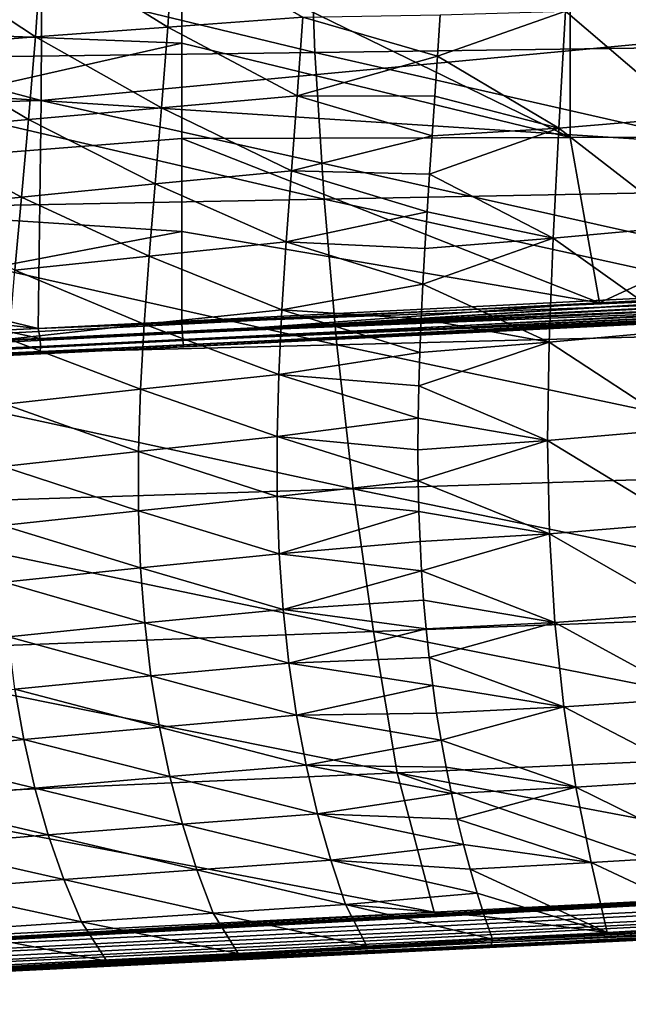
# Model space of a CAD drawing. Header units: metres. Extents: x -28 to 111, y -27 to 27.
# Tile 41 of 55: x 51 to 61, y -20 to -4. Entities that reach past the tile are written whole.
import ezdxf

# ---------------------------------------------------------------- set-up
doc = ezdxf.new("R2010")
doc.units = ezdxf.units.M
doc.layers.add('solid_13061041_XXX', color=7, linetype='CONTINUOUS')

msp = doc.modelspace()

# ---------------------------------------------------------------- linework, layer by layer
at = {"layer": 'solid_13061041_XXX'}
for points in [[(51.789097, -1.823261, 28.498888), (51.776875, -5.458402, 28.782181), (38.578701, -1.96086, 27.930159)], [(51.789097, -1.823261, 28.498888), (64.992241, -4.213687, 29.21768), (51.776875, -5.458402, 28.782181)], [(51.789097, -1.823261, 28.498888), (64.998062, -2.106638, 29.084337), (64.992241, -4.213687, 29.21768)], [(51.776875, -5.458402, 28.782181), (38.570244, -4.567241, 28.123943), (38.578701, -1.96086, 27.930159)], [(56.018246, -2.356715, -18.26124), (65.418633, -4.572322, -18.427134), (65.358643, -2.292565, -18.256851)], [(46.677937, -2.420594, -18.26564), (56.105103, -4.696669, -18.444794), (56.018246, -2.356715, -18.26124)], [(46.677937, -2.420594, -18.26564), (46.791901, -4.820452, -18.4625), (56.105103, -4.696669, -18.444794)], [(56.018246, -2.356715, -18.26124), (56.105103, -4.696669, -18.444794), (65.418633, -4.572322, -18.427134)], [(53.862202, -2.942551, -53.213348), (53.777359, -4.29541, -53.012756), (51.781033, -3.057479, -54.219608)], [(55.914722, -4.138958, -52.126019), (53.777359, -4.29541, -53.012756), (53.862202, -2.942551, -53.213348)], [(54, -4.548379, 35.164509), (54, -3.047287, 35.349861), (43.770451, -4.143633, 35.202488)], [(51.781033, -3.057479, -54.219608), (51.686935, -4.451148, -54.003479), (49.751869, -3.171201, -55.329311)], [(53.777359, -4.29541, -53.012756), (51.686935, -4.451148, -54.003479), (51.781033, -3.057479, -54.219608)], [(60.142868, -3.038558, 35.3605), (54, -3.047287, 35.349861), (60.14304, -6.044974, 34.942677)], [(60.14304, -6.044974, 34.942677), (54, -3.047287, 35.349861), (54, -4.548379, 35.164509)], [(60.142868, -3.038558, 35.3605), (66.286018, -6.028461, 34.997375), (66.285736, -3.028483, 35.374535)], [(60.142868, -3.038558, 35.3605), (60.14304, -6.044974, 34.942677), (66.286018, -6.028461, 34.997375)], [(51.686935, -4.451148, -54.003479), (49.647228, -4.605594, -55.096451), (49.751869, -3.171201, -55.329311)], [(58.044678, -4.753761, -51.203934), (60.067883, -4.044598, -50.683723), (59.966492, -5.895212, -50.283779)], [(58.044678, -4.753761, -51.203934), (58.085781, -4.102972, -51.325432), (60.067883, -4.044598, -50.683723)], [(59.966492, -5.895212, -50.283779), (60.067883, -4.044598, -50.683723), (62.031956, -5.719629, -49.71233)], [(60.067883, -4.044598, -50.683723), (62.10107, -3.903029, -50.097813), (62.031956, -5.719629, -49.71233)], [(54, -4.548379, 35.164509), (43.770451, -4.143633, 35.202488), (43.770172, -6.863994, 34.677872)], [(55.914722, -4.138958, -52.126019), (55.826294, -5.384945, -51.874153), (53.777359, -4.29541, -53.012756)], [(55.914722, -4.138958, -52.126019), (58.044678, -4.753761, -51.203934), (55.826294, -5.384945, -51.874153)], [(55.914722, -4.138958, -52.126019), (58.085781, -4.102972, -51.325432), (58.044678, -4.753761, -51.203934)], [(53.777359, -4.29541, -53.012756), (53.678207, -5.571999, -52.743374), (51.686935, -4.451148, -54.003479)], [(51.776875, -5.458402, 28.782181), (64.992241, -4.213687, 29.21768), (64.982559, -6.311224, 29.439514)], [(55.826294, -5.384945, -51.874153), (53.678207, -5.571999, -52.743374), (53.777359, -4.29541, -53.012756)], [(51.686935, -4.451148, -54.003479), (51.576355, -5.758669, -53.71452), (49.647228, -4.605594, -55.096451)], [(53.678207, -5.571999, -52.743374), (51.576355, -5.758669, -53.71452), (51.686935, -4.451148, -54.003479)], [(51.776875, -5.458402, 28.782181), (38.563473, -5.866997, 28.27902), (38.570244, -4.567241, 28.123943)], [(54, -6.059087, 34.902092), (54, -4.548379, 35.164509), (43.770172, -6.863994, 34.677872)], [(51.576355, -5.758669, -53.71452), (49.523933, -5.944287, -54.786091), (49.647228, -4.605594, -55.096451)], [(60.14304, -6.044974, 34.942677), (54, -4.548379, 35.164509), (54, -6.059087, 34.902092)], [(56.105103, -4.696669, -18.444794), (65.518608, -6.837033, -18.710434), (65.418633, -4.572322, -18.427134)], [(46.791901, -4.820452, -18.4625), (56.249851, -7.018437, -18.750408), (56.105103, -4.696669, -18.444794)], [(46.791901, -4.820452, -18.4625), (46.981838, -7.198974, -18.790497), (56.249851, -7.018437, -18.750408)], [(55.826294, -5.384945, -51.874153), (58.044678, -4.753761, -51.203934), (58.002235, -5.390574, -51.064983)], [(56.105103, -4.696669, -18.444794), (56.249851, -7.018437, -18.750408), (65.518608, -6.837033, -18.710434)], [(58.002235, -5.390574, -51.064983), (58.044678, -4.753761, -51.203934), (59.966492, -5.895212, -50.283779)], [(55.826294, -5.384945, -51.874153), (55.736015, -6.568655, -51.560482), (53.678207, -5.571999, -52.743374)], [(55.826294, -5.384945, -51.874153), (57.959702, -6.014338, -50.908768), (55.736015, -6.568655, -51.560482)], [(55.826294, -5.384945, -51.874153), (58.002235, -5.390574, -51.064983), (57.959702, -6.014338, -50.908768)], [(57.959702, -6.014338, -50.908768), (58.002235, -5.390574, -51.064983), (59.966492, -5.895212, -50.283779)], [(51.776875, -5.458402, 28.782181), (51.726654, -9.062567, 29.345724), (38.563473, -5.866997, 28.27902)], [(53.678207, -5.571999, -52.743374), (53.576561, -6.777452, -52.409153), (51.576355, -5.758669, -53.71452)], [(51.776875, -5.458402, 28.782181), (64.969025, -8.397394, 29.749512), (51.726654, -9.062567, 29.345724)], [(51.776875, -5.458402, 28.782181), (64.982559, -6.311224, 29.439514), (64.969025, -8.397394, 29.749512)], [(55.736015, -6.568655, -51.560482), (53.576561, -6.777452, -52.409153), (53.678207, -5.571999, -52.743374)], [(51.576355, -5.758669, -53.71452), (51.462593, -6.986474, -53.357018), (49.523933, -5.944287, -54.786091)], [(53.576561, -6.777452, -52.409153), (51.462593, -6.986474, -53.357018), (51.576355, -5.758669, -53.71452)], [(59.966492, -5.895212, -50.283779), (62.031956, -5.719629, -49.71233), (61.966572, -7.446449, -49.190674)], [(51.726654, -9.062567, 29.345724), (38.551823, -7.592695, 28.545912), (38.563473, -5.866997, 28.27902)], [(57.91848, -6.623637, -50.736095), (59.966492, -5.895212, -50.283779), (59.873543, -7.636971, -49.743927)], [(57.91848, -6.623637, -50.736095), (57.959702, -6.014338, -50.908768), (59.966492, -5.895212, -50.283779)], [(59.873543, -7.636971, -49.743927), (59.966492, -5.895212, -50.283779), (61.966572, -7.446449, -49.190674)], [(54, -7.531503, 34.57119), (54, -6.059087, 34.902092), (43.770172, -6.863994, 34.677872)], [(51.462593, -6.986474, -53.357018), (49.396706, -7.194984, -54.402786), (49.523933, -5.944287, -54.786091)], [(60.605694, -8.657633, 34.351688), (60.14304, -6.044974, 34.942677), (54, -6.059087, 34.902092)], [(60.605694, -8.657633, 34.351688), (54, -6.059087, 34.902092), (54, -7.531503, 34.57119)], [(55.736015, -6.568655, -51.560482), (57.959702, -6.014338, -50.908768), (57.91848, -6.623637, -50.736095)], [(60.605694, -8.657633, 34.351688), (66.286018, -6.028461, 34.997375), (60.14304, -6.044974, 34.942677)], [(60.605694, -8.657633, 34.351688), (67.428246, -8.3031, 34.559414), (66.286018, -6.028461, 34.997375)], [(55.736015, -6.568655, -51.560482), (55.653008, -7.69437, -51.188011), (53.576561, -6.777452, -52.409153)], [(55.736015, -6.568655, -51.560482), (57.879669, -7.217114, -50.547878), (55.653008, -7.69437, -51.188011)], [(55.736015, -6.568655, -51.560482), (57.91848, -6.623637, -50.736095), (57.879669, -7.217114, -50.547878)], [(57.879669, -7.217114, -50.547878), (57.91848, -6.623637, -50.736095), (59.873543, -7.636971, -49.743927)], [(53.576561, -6.777452, -52.409153), (53.48283, -7.917354, -52.013363), (51.462593, -6.986474, -53.357018)], [(55.653008, -7.69437, -51.188011), (53.48283, -7.917354, -52.013363), (53.576561, -6.777452, -52.409153)], [(56.249851, -7.018437, -18.750408), (65.658569, -9.084463, -19.106346), (65.518608, -6.837033, -18.710434)], [(54, -7.531503, 34.57119), (43.770172, -6.863994, 34.677872), (43.498962, -9.534225, 33.891392)], [(51.462593, -6.986474, -53.357018), (51.357262, -8.141432, -52.934467), (49.396706, -7.194984, -54.402786)], [(53.48283, -7.917354, -52.013363), (51.357262, -8.141432, -52.934467), (51.462593, -6.986474, -53.357018)], [(46.981838, -7.198974, -18.790497), (56.452492, -9.320593, -19.177835), (56.249851, -7.018437, -18.750408)], [(56.249851, -7.018437, -18.750408), (56.452492, -9.320593, -19.177835), (65.658569, -9.084463, -19.106346)], [(46.981838, -7.198974, -18.790497), (47.247742, -9.555562, -19.249546), (56.452492, -9.320593, -19.177835)], [(55.653008, -7.69437, -51.188011), (57.879669, -7.217114, -50.547878), (57.844021, -7.79617, -50.344238)], [(57.844021, -7.79617, -50.344238), (57.879669, -7.217114, -50.547878), (59.873543, -7.636971, -49.743927)], [(59.873543, -7.636971, -49.743927), (61.966572, -7.446449, -49.190674), (61.920563, -9.088495, -48.538727)], [(51.726654, -9.062567, 29.345724), (51.152966, -9.091315, 29.327974), (38.551823, -7.592695, 28.545912)], [(54, -7.531503, 34.57119), (43.498962, -9.534225, 33.891392), (54, -8.997873, 34.165436)], [(60.605694, -8.657633, 34.351688), (54, -7.531503, 34.57119), (54, -8.997873, 34.165436)], [(55.653008, -7.69437, -51.188011), (55.583809, -8.767294, -50.758453), (53.48283, -7.917354, -52.013363)], [(55.653008, -7.69437, -51.188011), (57.812393, -8.360234, -50.12598), (55.583809, -8.767294, -50.758453)], [(55.653008, -7.69437, -51.188011), (57.844021, -7.79617, -50.344238), (57.812393, -8.360234, -50.12598)], [(57.812393, -8.360234, -50.12598), (59.873543, -7.636971, -49.743927), (59.808907, -9.279852, -49.07066)], [(57.812393, -8.360234, -50.12598), (57.844021, -7.79617, -50.344238), (59.873543, -7.636971, -49.743927)], [(59.808907, -9.279852, -49.07066), (59.873543, -7.636971, -49.743927), (61.920563, -9.088495, -48.538727)], [(53.48283, -7.917354, -52.013363), (53.404316, -8.998184, -51.557789), (51.357262, -8.141432, -52.934467)], [(55.583809, -8.767294, -50.758453), (53.404316, -8.998184, -51.557789), (53.48283, -7.917354, -52.013363)], [(53.404316, -8.998184, -51.557789), (51.268333, -9.231231, -52.448681), (51.357262, -8.141432, -52.934467)], [(64.972534, -8.481848, 29.771797), (51.726654, -9.062567, 29.345724), (64.969025, -8.397394, 29.749512)], [(54.008846, -9.140538, 34.095848), (68.321625, -8.256446, 34.587383), (67.428246, -8.3031, 34.559414)], [(68.340805, -8.38243, 34.540703), (68.321625, -8.256446, 34.587383), (54.008846, -9.140538, 34.095848)], [(54.008846, -9.140538, 34.095848), (67.428246, -8.3031, 34.559414), (60.605694, -8.657633, 34.351688)], [(68.348625, -8.491738, 34.461403), (68.340805, -8.38243, 34.540703), (54.008846, -9.140538, 34.095848)], [(55.583809, -8.767294, -50.758453), (57.812393, -8.360234, -50.12598), (57.785568, -8.909564, -49.893719)], [(57.785568, -8.909564, -49.893719), (57.812393, -8.360234, -50.12598), (59.808907, -9.279852, -49.07066)], [(64.97538, -8.561152, 29.808456), (51.726654, -9.062567, 29.345724), (64.972534, -8.481848, 29.771797)], [(51.759014, -9.2207, 29.40798), (51.726654, -9.062567, 29.345724), (64.97538, -8.561152, 29.808456)], [(51.759014, -9.2207, 29.40798), (64.97538, -8.561152, 29.808456), (64.977463, -8.632885, 29.85837)], [(68.348625, -8.491738, 34.461403), (54.008846, -9.140538, 34.095848), (54.017342, -9.254109, 33.984928)], [(68.356018, -8.575762, 34.355652), (68.348625, -8.491738, 34.461403), (54.017342, -9.254109, 33.984928)], [(51.759014, -9.2207, 29.40798), (64.977463, -8.632885, 29.85837), (64.978729, -8.694853, 29.920012)], [(51.761917, -9.350222, 29.519594), (51.759014, -9.2207, 29.40798), (64.978729, -8.694853, 29.920012)], [(51.761917, -9.350222, 29.519594), (64.978729, -8.694853, 29.920012), (64.979134, -8.745163, 29.991495)], [(54.008846, -9.140538, 34.095848), (60.605694, -8.657633, 34.351688), (54, -8.997873, 34.165436)], [(68.356018, -8.575762, 34.355652), (54.017342, -9.254109, 33.984928), (54.02462, -9.327106, 33.843891)], [(68.362427, -8.628351, 34.23119), (68.356018, -8.575762, 34.355652), (54.02462, -9.327106, 33.843891)], [(68.362427, -8.628351, 34.23119), (54.02462, -9.327106, 33.843891), (54.029953, -9.352147, 33.686989)], [(68.362427, -8.628351, 34.23119), (54.029953, -9.352147, 33.686989), (68.171867, -8.655299, 34.093655)], [(68.171867, -8.655299, 34.093655), (54.029953, -9.352147, 33.686989), (64.975197, -8.812817, 30.242064)], [(54.029953, -9.352147, 33.686989), (51.729294, -9.465513, 29.836016), (64.975197, -8.812817, 30.242064)], [(51.761444, -9.434651, 29.668299), (64.975197, -8.812817, 30.242064), (51.729294, -9.465513, 29.836016)], [(51.761444, -9.434651, 29.668299), (64.978668, -8.782277, 30.070639), (64.977341, -8.80506, 30.155022)], [(51.761444, -9.434651, 29.668299), (51.761917, -9.350222, 29.519594), (64.978668, -8.782277, 30.070639)], [(51.761444, -9.434651, 29.668299), (64.977341, -8.80506, 30.155022), (64.975197, -8.812817, 30.242064)], [(51.761917, -9.350222, 29.519594), (64.979134, -8.745163, 29.991495), (64.978668, -8.782277, 30.070639)], [(55.583809, -8.767294, -50.758453), (55.53437, -9.792701, -50.273155), (53.404316, -8.998184, -51.557789)], [(55.583809, -8.767294, -50.758453), (57.764122, -9.445555, -49.64748), (55.53437, -9.792701, -50.273155)], [(55.583809, -8.767294, -50.758453), (57.785568, -8.909564, -49.893719), (57.764122, -9.445555, -49.64748)], [(54.008846, -9.140538, 34.095848), (54, -8.997873, 34.165436), (43.498962, -9.534225, 33.891392)], [(53.404316, -8.998184, -51.557789), (53.347626, -10.026442, -51.04377), (51.268333, -9.231231, -52.448681)], [(55.53437, -9.792701, -50.273155), (53.347626, -10.026442, -51.04377), (53.404316, -8.998184, -51.557789)], [(57.764122, -9.445555, -49.64748), (57.785568, -8.909564, -49.893719), (59.808907, -9.279852, -49.07066)], [(51.759014, -9.2207, 29.40798), (38.533134, -9.72651, 28.97397), (51.152966, -9.091315, 29.327974)], [(43.498962, -9.534225, 33.891392), (40.09494, -9.707344, 33.804119), (54.008846, -9.140538, 34.095848)], [(54.008846, -9.140538, 34.095848), (40.09494, -9.707344, 33.804119), (40.35593, -9.827921, 33.73822)], [(54.017342, -9.254109, 33.984928), (54.008846, -9.140538, 34.095848), (40.35593, -9.827921, 33.73822)], [(51.759014, -9.2207, 29.40798), (51.152966, -9.091315, 29.327974), (51.726654, -9.062567, 29.345724)], [(56.452492, -9.320593, -19.177835), (65.838501, -11.312374, -19.614458), (65.658569, -9.084463, -19.106346)], [(59.808907, -9.279852, -49.07066), (61.920563, -9.088495, -48.538727), (61.905445, -10.651592, -47.759247)], [(38.539246, -9.881166, 29.038048), (38.533134, -9.72651, 28.97397), (51.759014, -9.2207, 29.40798)], [(38.539246, -9.881166, 29.038048), (51.759014, -9.2207, 29.40798), (51.761917, -9.350222, 29.519594)], [(54.02462, -9.327106, 33.843891), (40.345425, -10.026458, 33.339821), (54.029953, -9.352147, 33.686989)], [(54.02462, -9.327106, 33.843891), (40.370693, -10.001769, 33.491192), (40.345425, -10.026458, 33.339821)], [(54.017342, -9.254109, 33.984928), (40.35593, -9.827921, 33.73822), (40.363914, -9.933969, 33.628201)], [(54.02462, -9.327106, 33.843891), (54.017342, -9.254109, 33.984928), (40.363914, -9.933969, 33.628201)], [(54.02462, -9.327106, 33.843891), (40.363914, -9.933969, 33.628201), (40.370693, -10.001769, 33.491192)], [(47.247742, -9.555562, -19.249546), (56.71302, -11.601711, -19.726824), (56.452492, -9.320593, -19.177835)], [(53.347626, -10.026442, -51.04377), (51.20298, -10.26353, -51.900986), (51.268333, -9.231231, -52.448681)], [(56.452492, -9.320593, -19.177835), (56.71302, -11.601711, -19.726824), (65.838501, -11.312374, -19.614458)], [(57.748432, -9.969227, -49.387142), (59.808907, -9.279852, -49.07066), (59.786991, -10.834436, -48.26635)], [(57.748432, -9.969227, -49.387142), (57.764122, -9.445555, -49.64748), (59.808907, -9.279852, -49.07066)], [(59.786991, -10.834436, -48.26635), (59.808907, -9.279852, -49.07066), (61.905445, -10.651592, -47.759247)], [(38.54277, -10.00616, 29.149767), (38.539246, -9.881166, 29.038048), (51.761917, -9.350222, 29.519594)], [(38.54277, -10.00616, 29.149767), (51.761917, -9.350222, 29.519594), (51.761444, -9.434651, 29.668299)], [(38.543308, -10.087273, 29.296524), (38.54277, -10.00616, 29.149767), (51.761444, -9.434651, 29.668299)], [(38.543308, -10.087273, 29.296524), (51.761444, -9.434651, 29.668299), (51.729294, -9.465513, 29.836016)], [(38.543308, -10.087273, 29.296524), (51.729294, -9.465513, 29.836016), (51.137878, -9.494656, 29.817423)], [(54.029953, -9.352147, 33.686989), (40.345425, -10.026458, 33.339821), (51.729294, -9.465513, 29.836016)], [(40.345425, -10.026458, 33.339821), (51.137878, -9.494656, 29.817423), (51.729294, -9.465513, 29.836016)], [(55.53437, -9.792701, -50.273155), (57.764122, -9.445555, -49.64748), (57.748432, -9.969227, -49.387142)], [(47.247742, -9.555562, -19.249546), (47.5896, -11.889615, -19.83956), (56.71302, -11.601711, -19.726824)], [(55.53437, -9.792701, -50.273155), (55.508816, -10.775337, -49.731865), (53.347626, -10.026442, -51.04377)], [(55.53437, -9.792701, -50.273155), (57.738869, -10.480953, -49.112862), (55.508816, -10.775337, -49.731865)], [(55.53437, -9.792701, -50.273155), (57.748432, -9.969227, -49.387142), (57.738869, -10.480953, -49.112862)], [(57.738869, -10.480953, -49.112862), (57.748432, -9.969227, -49.387142), (59.786991, -10.834436, -48.26635)], [(53.347626, -10.026442, -51.04377), (53.31728, -11.007855, -50.470871), (51.20298, -10.26353, -51.900986)], [(55.508816, -10.775337, -49.731865), (53.31728, -11.007855, -50.470871), (53.347626, -10.026442, -51.04377)], [(53.31728, -11.007855, -50.470871), (51.166069, -11.244949, -51.290764), (51.20298, -10.26353, -51.900986)], [(55.508816, -10.775337, -49.731865), (57.738869, -10.480953, -49.112862), (57.735775, -10.982417, -48.824032)], [(57.735775, -10.982417, -48.824032), (57.738869, -10.480953, -49.112862), (59.786991, -10.834436, -48.26635)], [(59.786991, -10.834436, -48.26635), (61.905445, -10.651592, -47.759247), (61.928516, -12.141163, -46.851601)], [(55.508816, -10.775337, -49.731865), (55.51038, -11.719687, -49.133568), (53.31728, -11.007855, -50.470871)], [(55.508816, -10.775337, -49.731865), (57.735775, -10.982417, -48.824032), (57.739529, -11.47428, -48.520515)], [(55.508816, -10.775337, -49.731865), (57.739529, -11.47428, -48.520515), (55.51038, -11.719687, -49.133568)], [(57.739529, -11.47428, -48.520515), (57.735775, -10.982417, -48.824032), (59.786991, -10.834436, -48.26635)], [(57.739529, -11.47428, -48.520515), (59.786991, -10.834436, -48.26635), (59.816849, -12.31035, -47.329002)], [(59.816849, -12.31035, -47.329002), (59.786991, -10.834436, -48.26635), (61.928516, -12.141163, -46.851601)], [(53.31728, -11.007855, -50.470871), (53.31683, -11.947783, -49.837814), (51.166069, -11.244949, -51.290764)], [(55.51038, -11.719687, -49.133568), (53.31683, -11.947783, -49.837814), (53.31728, -11.007855, -50.470871)], [(53.31683, -11.947783, -49.837814), (51.161404, -12.181621, -50.616505), (51.166069, -11.244949, -51.290764)], [(56.71302, -11.601711, -19.726824), (66.058411, -13.518529, -20.23436), (65.838501, -11.312374, -19.614458)], [(55.51038, -11.719687, -49.133568), (57.739529, -11.47428, -48.520515), (57.75032, -11.957192, -48.201984)], [(57.75032, -11.957192, -48.201984), (57.739529, -11.47428, -48.520515), (59.816849, -12.31035, -47.329002)], [(47.5896, -11.889615, -19.83956), (57.031425, -13.860365, -20.397123), (56.71302, -11.601711, -19.726824)], [(56.71302, -11.601711, -19.726824), (57.031425, -13.860365, -20.397123), (66.058411, -13.518529, -20.23436)], [(55.51038, -11.719687, -49.133568), (55.541248, -12.629617, -48.476673), (53.31683, -11.947783, -49.837814)], [(55.51038, -11.719687, -49.133568), (57.75032, -11.957192, -48.201984), (55.541248, -12.629617, -48.476673)], [(47.5896, -11.889615, -19.83956), (48.007412, -14.200536, -20.560453), (57.031425, -13.860365, -20.397123)], [(53.31683, -11.947783, -49.837814), (53.348679, -12.850805, -49.142681), (51.161404, -12.181621, -50.616505)], [(55.541248, -12.629617, -48.476673), (53.348679, -12.850805, -49.142681), (53.31683, -11.947783, -49.837814)], [(55.541248, -12.629617, -48.476673), (57.75032, -11.957192, -48.201984), (57.768261, -12.432631, -47.867367)], [(57.768261, -12.432631, -47.867367), (57.75032, -11.957192, -48.201984), (59.816849, -12.31035, -47.329002)], [(59.816849, -12.31035, -47.329002), (61.928516, -12.141163, -46.851601), (61.992279, -13.561137, -45.81319)], [(53.348679, -12.850805, -49.142681), (51.191601, -13.078729, -49.875996), (51.161404, -12.181621, -50.616505)], [(55.541248, -12.629617, -48.476673), (57.768261, -12.432631, -47.867367), (57.793438, -12.900599, -47.516502)], [(57.793438, -12.900599, -47.516502), (57.768261, -12.432631, -47.867367), (59.816849, -12.31035, -47.329002)], [(57.793438, -12.900599, -47.516502), (59.816849, -12.31035, -47.329002), (59.901672, -13.714856, -46.253845)], [(59.901672, -13.714856, -46.253845), (59.816849, -12.31035, -47.329002), (61.992279, -13.561137, -45.81319)], [(55.541248, -12.629617, -48.476673), (55.602135, -13.508137, -47.758808), (53.348679, -12.850805, -49.142681)], [(55.541248, -12.629617, -48.476673), (57.793438, -12.900599, -47.516502), (55.602135, -13.508137, -47.758808)], [(53.348679, -12.850805, -49.142681), (53.413715, -13.720454, -48.382671), (51.191601, -13.078729, -49.875996)], [(55.602135, -13.508137, -47.758808), (53.413715, -13.720454, -48.382671), (53.348679, -12.850805, -49.142681)], [(55.602135, -13.508137, -47.758808), (57.793438, -12.900599, -47.516502), (57.825989, -13.361973, -47.148575)], [(57.825989, -13.361973, -47.148575), (57.793438, -12.900599, -47.516502), (59.901672, -13.714856, -46.253845)], [(53.413715, -13.720454, -48.382671), (51.257732, -13.940228, -49.066101), (51.191601, -13.078729, -49.875996)], [(55.602135, -13.508137, -47.758808), (57.825989, -13.361973, -47.148575), (57.866066, -13.817451, -46.76273)], [(57.866066, -13.817451, -46.76273), (57.825989, -13.361973, -47.148575), (59.901672, -13.714856, -46.253845)], [(55.602135, -13.508137, -47.758808), (55.693501, -14.357832, -46.977318), (53.413715, -13.720454, -48.382671)], [(55.602135, -13.508137, -47.758808), (57.866066, -13.817451, -46.76273), (55.693501, -14.357832, -46.977318)], [(57.031425, -13.860365, -20.397123), (66.318291, -15.700692, -20.965643), (66.058411, -13.518529, -20.23436)], [(59.901672, -13.714856, -46.253845), (61.992279, -13.561137, -45.81319), (62.09679, -14.912722, -44.6394)], [(48.007412, -14.200536, -20.560453), (57.407703, -16.095129, -21.188484), (57.031425, -13.860365, -20.397123)], [(53.413715, -13.720454, -48.382671), (53.51255, -14.559772, -47.554691), (51.257732, -13.940228, -49.066101)], [(55.693501, -14.357832, -46.977318), (53.51255, -14.559772, -47.554691), (53.413715, -13.720454, -48.382671)], [(55.693501, -14.357832, -46.977318), (57.866066, -13.817451, -46.76273), (57.913692, -14.266802, -46.358543)], [(57.031425, -13.860365, -20.397123), (57.407703, -16.095129, -21.188484), (66.318291, -15.700692, -20.965643)], [(57.913692, -14.266802, -46.358543), (57.866066, -13.817451, -46.76273), (59.901672, -13.714856, -46.253845)], [(57.913692, -14.266802, -46.358543), (59.901672, -13.714856, -46.253845), (60.041698, -15.051609, -45.03347)], [(60.041698, -15.051609, -45.03347), (59.901672, -13.714856, -46.253845), (62.09679, -14.912722, -44.6394)], [(53.51255, -14.559772, -47.554691), (51.360588, -14.769523, -48.18335), (51.257732, -13.940228, -49.066101)], [(48.007412, -14.200536, -20.560453), (48.501171, -16.487724, -21.41214), (57.407703, -16.095129, -21.188484)], [(55.693501, -14.357832, -46.977318), (57.913692, -14.266802, -46.358543), (57.968895, -14.710052, -45.935303)], [(57.968895, -14.710052, -45.935303), (57.913692, -14.266802, -46.358543), (60.041698, -15.051609, -45.03347)], [(55.693501, -14.357832, -46.977318), (55.815189, -15.17969, -46.12859), (53.51255, -14.559772, -47.554691)], [(55.693501, -14.357832, -46.977318), (57.968895, -14.710052, -45.935303), (55.815189, -15.17969, -46.12859)], [(53.51255, -14.559772, -47.554691), (53.645107, -15.370045, -46.654613), (51.360588, -14.769523, -48.18335)], [(55.815189, -15.17969, -46.12859), (53.645107, -15.370045, -46.654613), (53.51255, -14.559772, -47.554691)], [(51.360588, -14.769523, -48.18335), (51.500221, -15.568128, -47.223228), (49.236626, -14.9858, -48.862946)], [(53.645107, -15.370045, -46.654613), (51.500221, -15.568128, -47.223228), (51.360588, -14.769523, -48.18335)], [(55.815189, -15.17969, -46.12859), (57.968895, -14.710052, -45.935303), (58.0317, -15.14727, -45.492237)], [(58.0317, -15.14727, -45.492237), (57.968895, -14.710052, -45.935303), (60.041698, -15.051609, -45.03347)], [(60.041698, -15.051609, -45.03347), (62.09679, -14.912722, -44.6394), (62.240582, -16.193369, -43.323719)], [(51.500221, -15.568128, -47.223228), (49.379402, -15.77269, -47.834087), (49.236626, -14.9858, -48.862946)], [(58.102089, -15.578092, -45.028996), (58.0317, -15.14727, -45.492237), (60.041698, -15.051609, -45.03347)], [(58.102089, -15.578092, -45.028996), (60.041698, -15.051609, -45.03347), (60.235241, -16.319517, -43.658123)], [(60.235241, -16.319517, -43.658123), (60.041698, -15.051609, -45.03347), (62.240582, -16.193369, -43.323719)], [(55.815189, -15.17969, -46.12859), (55.966831, -15.974174, -45.208748), (53.645107, -15.370045, -46.654613)], [(55.815189, -15.17969, -46.12859), (58.0317, -15.14727, -45.492237), (58.102089, -15.578092, -45.028996)], [(55.815189, -15.17969, -46.12859), (58.102089, -15.578092, -45.028996), (55.966831, -15.974174, -45.208748)], [(53.645107, -15.370045, -46.654613), (53.811089, -16.151989, -45.678047), (51.500221, -15.568128, -47.223228)], [(55.966831, -15.974174, -45.208748), (53.811089, -16.151989, -45.678047), (53.645107, -15.370045, -46.654613)], [(51.500221, -15.568128, -47.223228), (51.676434, -16.33696, -46.180946), (49.379402, -15.77269, -47.834087)], [(53.811089, -16.151989, -45.678047), (51.676434, -16.33696, -46.180946), (51.500221, -15.568128, -47.223228)], [(55.966831, -15.974174, -45.208748), (58.102089, -15.578092, -45.028996), (58.179951, -16.002146, -44.545143)], [(57.407703, -16.095129, -21.188484), (66.731392, -17.8529, -21.804996), (66.318291, -15.700692, -20.965643)], [(58.179951, -16.002146, -44.545143), (58.102089, -15.578092, -45.028996), (60.235241, -16.319517, -43.658123)], [(51.676434, -16.33696, -46.180946), (49.561695, -16.527925, -46.717068), (49.379402, -15.77269, -47.834087)], [(55.966831, -15.974174, -45.208748), (56.147434, -16.740307, -44.214066), (53.811089, -16.151989, -45.678047)], [(55.966831, -15.974174, -45.208748), (58.179951, -16.002146, -44.545143), (58.265137, -16.419111, -44.040012)], [(55.966831, -15.974174, -45.208748), (58.265137, -16.419111, -44.040012), (56.147434, -16.740307, -44.214066)], [(58.265137, -16.419111, -44.040012), (58.179951, -16.002146, -44.545143), (60.235241, -16.319517, -43.658123)], [(48.501171, -16.487724, -21.41214), (57.994244, -18.299282, -22.096655), (57.407703, -16.095129, -21.188484)], [(53.811089, -16.151989, -45.678047), (54.009491, -16.904661, -44.620739), (51.676434, -16.33696, -46.180946)], [(56.147434, -16.740307, -44.214066), (54.009491, -16.904661, -44.620739), (53.811089, -16.151989, -45.678047)], [(63.0508, -18.041107, -21.927666), (66.731392, -17.8529, -21.804996), (57.407703, -16.095129, -21.188484)], [(57.407703, -16.095129, -21.188484), (57.994244, -18.299282, -22.096655), (63.0508, -18.041107, -21.927666)], [(60.235241, -16.319517, -43.658123), (62.240582, -16.193369, -43.323719), (62.420235, -17.396526, -41.860424)], [(51.676434, -16.33696, -46.180946), (51.888268, -17.075077, -45.051861), (49.561695, -16.527925, -46.717068)], [(54.009491, -16.904661, -44.620739), (51.888268, -17.075077, -45.051861), (51.676434, -16.33696, -46.180946)], [(58.357307, -16.827864, -43.513954), (58.265137, -16.419111, -44.040012), (60.235241, -16.319517, -43.658123)], [(58.357307, -16.827864, -43.513954), (60.235241, -16.319517, -43.658123), (60.478176, -17.512131, -42.118771)], [(60.478176, -17.512131, -42.118771), (60.235241, -16.319517, -43.658123), (62.420235, -17.396526, -41.860424)], [(48.501171, -16.487724, -21.41214), (49.272259, -18.743626, -22.389305), (57.994244, -18.299282, -22.096655)], [(56.147434, -16.740307, -44.214066), (58.265137, -16.419111, -44.040012), (58.357307, -16.827864, -43.513954)], [(51.888268, -17.075077, -45.051861), (49.782642, -17.250544, -45.506954), (49.561695, -16.527925, -46.717068)], [(56.147434, -16.740307, -44.214066), (56.355465, -17.47587, -43.140949), (54.009491, -16.904661, -44.620739)], [(56.147434, -16.740307, -44.214066), (58.357307, -16.827864, -43.513954), (58.45631, -17.228233, -42.966209)], [(56.147434, -16.740307, -44.214066), (58.45631, -17.228233, -42.966209), (56.355465, -17.47587, -43.140949)], [(40.504982, -19.309801, -22.754759), (83.987045, -16.967016, -21.234247), (75.59494, -17.398579, -21.510855)], [(84.001152, -17.182913, -21.345324), (83.987045, -16.967016, -21.234247), (40.504982, -19.309801, -22.754759)], [(54.009491, -16.904661, -44.620739), (54.238724, -17.625763, -43.478554), (51.888268, -17.075077, -45.051861)], [(56.355465, -17.47587, -43.140949), (54.238724, -17.625763, -43.478554), (54.009491, -16.904661, -44.620739)], [(58.45631, -17.228233, -42.966209), (58.357307, -16.827864, -43.513954), (60.478176, -17.512131, -42.118771)], [(51.888268, -17.075077, -45.051861), (52.134163, -17.780106, -43.831413), (49.782642, -17.250544, -45.506954)], [(54.238724, -17.625763, -43.478554), (52.134163, -17.780106, -43.831413), (51.888268, -17.075077, -45.051861)], [(84.001152, -17.182913, -21.345324), (40.504982, -19.309801, -22.754759), (40.513165, -19.419319, -22.840578)], [(84.015205, -17.365709, -21.505491), (84.001152, -17.182913, -21.345324), (40.513165, -19.419319, -22.840578)], [(52.134163, -17.780106, -43.831413), (50.040771, -17.938105, -44.198917), (49.782642, -17.250544, -45.506954)], [(56.355465, -17.47587, -43.140949), (58.45631, -17.228233, -42.966209), (58.561806, -17.619232, -42.397064)], [(58.561806, -17.619232, -42.397064), (58.45631, -17.228233, -42.966209), (60.478176, -17.512131, -42.118771)], [(40.504982, -19.309801, -22.754759), (75.59494, -17.398579, -21.510855), (66.731392, -17.8529, -21.804996)], [(84.015205, -17.365709, -21.505491), (40.513165, -19.419319, -22.840578), (40.521183, -19.515821, -22.940821)], [(84.015205, -17.365709, -21.505491), (40.521183, -19.515821, -22.940821), (40.528885, -19.597439, -23.053537)], [(84.028366, -17.504345, -21.705173), (84.015205, -17.365709, -21.505491), (40.528885, -19.597439, -23.053537)], [(60.478176, -17.512131, -42.118771), (62.420235, -17.396526, -41.860424), (62.610439, -18.512787, -40.245907)], [(84.028366, -17.504345, -21.705173), (40.528885, -19.597439, -23.053537), (40.536121, -19.662582, -23.17654)], [(84.028366, -17.504345, -21.705173), (40.536121, -19.662582, -23.17654), (40.542744, -19.709988, -23.30744)], [(84.039833, -17.590605, -21.932537), (84.028366, -17.504345, -21.705173), (40.542744, -19.709988, -23.30744)], [(84.039833, -17.590605, -21.932537), (40.542744, -19.709988, -23.30744), (40.548634, -19.738735, -23.443691)], [(84.039833, -17.590605, -21.932537), (40.548634, -19.738735, -23.443691), (40.553669, -19.748264, -23.582651)], [(84.039833, -17.590605, -21.932537), (40.553669, -19.748264, -23.582651), (50.759644, -19.248743, -23.247862)], [(84.039833, -17.590605, -21.932537), (50.759644, -19.248743, -23.247862), (61.398354, -18.728033, -22.901306)], [(56.355465, -17.47587, -43.140949), (56.589531, -18.177732, -41.985844), (54.238724, -17.625763, -43.478554)], [(56.355465, -17.47587, -43.140949), (58.561806, -17.619232, -42.397064), (58.673355, -17.99917, -41.807663)], [(56.355465, -17.47587, -43.140949), (58.673355, -17.99917, -41.807663), (56.589531, -18.177732, -41.985844)], [(58.561806, -17.619232, -42.397064), (60.478176, -17.512131, -42.118771), (60.728386, -18.61997, -40.409515)], [(60.728386, -18.61997, -40.409515), (60.478176, -17.512131, -42.118771), (62.610439, -18.512787, -40.245907)], [(54.238724, -17.625763, -43.478554), (54.497379, -18.311939, -42.247398), (52.134163, -17.780106, -43.831413)], [(56.589531, -18.177732, -41.985844), (54.497379, -18.311939, -42.247398), (54.238724, -17.625763, -43.478554)], [(58.673355, -17.99917, -41.807663), (58.561806, -17.619232, -42.397064), (60.728386, -18.61997, -40.409515)], [(40.504982, -19.309801, -22.754759), (66.731392, -17.8529, -21.804996), (63.0508, -18.041107, -21.927666)], [(52.134163, -17.780106, -43.831413), (52.412731, -18.448471, -42.515099), (50.040771, -17.938105, -44.198917)], [(54.497379, -18.311939, -42.247398), (52.412731, -18.448471, -42.515099), (52.134163, -17.780106, -43.831413)], [(40.504982, -19.309801, -22.754759), (63.0508, -18.041107, -21.927666), (57.994244, -18.299282, -22.096655)], [(52.412731, -18.448471, -42.515099), (50.334793, -18.586836, -42.788158), (50.040771, -17.938105, -44.198917)], [(56.589531, -18.177732, -41.985844), (58.673355, -17.99917, -41.807663), (58.790855, -18.367556, -41.197392)], [(58.790855, -18.367556, -41.197392), (58.673355, -17.99917, -41.807663), (60.728386, -18.61997, -40.409515)], [(56.589531, -18.177732, -41.985844), (56.927189, -18.837868, -40.735134), (54.497379, -18.311939, -42.247398)], [(56.589531, -18.177732, -41.985844), (58.790855, -18.367556, -41.197392), (58.914177, -18.723734, -40.565845)], [(56.589531, -18.177732, -41.985844), (58.914177, -18.723734, -40.565845), (56.927189, -18.837868, -40.735134)], [(40.504982, -19.309801, -22.754759), (57.994244, -18.299282, -22.096655), (49.272259, -18.743626, -22.389305)], [(54.497379, -18.311939, -42.247398), (54.893269, -18.953573, -40.909065), (52.412731, -18.448471, -42.515099)], [(56.927189, -18.837868, -40.735134), (54.893269, -18.953573, -40.909065), (54.497379, -18.311939, -42.247398)], [(58.914177, -18.723734, -40.565845), (58.790855, -18.367556, -41.197392), (60.728386, -18.61997, -40.409515)], [(58.883919, -18.846851, -40.203297), (68.212761, -18.374735, -39.371906), (68.194229, -18.398041, -39.162273)], [(58.883919, -18.846851, -40.203297), (58.895264, -18.821573, -40.329014), (68.212761, -18.374735, -39.371906)], [(58.895264, -18.821573, -40.329014), (58.905407, -18.780306, -40.450531), (68.212761, -18.374735, -39.371906)], [(58.905407, -18.780306, -40.450531), (58.914177, -18.723734, -40.565845), (68.228279, -18.307682, -39.572182)], [(58.905407, -18.780306, -40.450531), (68.228279, -18.307682, -39.572182), (68.212761, -18.374735, -39.371906)], [(68.228279, -18.307682, -39.572182), (58.914177, -18.723734, -40.565845), (60.728386, -18.61997, -40.409515)], [(68.228279, -18.307682, -39.572182), (60.728386, -18.61997, -40.409515), (62.610439, -18.512787, -40.245907)], [(52.412731, -18.448471, -42.515099), (52.813915, -19.07066, -41.086739), (50.334793, -18.586836, -42.788158)], [(54.893269, -18.953573, -40.909065), (52.813915, -19.07066, -41.086739), (52.412731, -18.448471, -42.515099)], [(58.883919, -18.846851, -40.203297), (68.194229, -18.398041, -39.162273), (63.615433, -18.622828, -39.60334)], [(52.813915, -19.07066, -41.086739), (50.689476, -19.189342, -41.266563), (50.334793, -18.586836, -42.788158)], [(62.267807, -18.687248, -31.401222), (51.346748, -19.223898, -36.534271), (62.245674, -18.689234, -35.719917)], [(62.267807, -18.687248, -31.401222), (51.377457, -19.221088, -32.079765), (51.346748, -19.223898, -36.534271)], [(62.245674, -18.689234, -35.719917), (51.346748, -19.223898, -36.534271), (58.871552, -18.855724, -40.075462)], [(62.289936, -18.685266, -27.082504), (51.377457, -19.221088, -32.079765), (62.267807, -18.687248, -31.401222)], [(62.289936, -18.685266, -27.082504), (51.408169, -19.218283, -27.62525), (51.377457, -19.221088, -32.079765)], [(61.398354, -18.728033, -22.901306), (51.408169, -19.218283, -27.62525), (62.289936, -18.685266, -27.082504)], [(62.245674, -18.689234, -35.719917), (58.871552, -18.855724, -40.075462), (63.615433, -18.622828, -39.60334)], [(58.883919, -18.846851, -40.203297), (63.615433, -18.622828, -39.60334), (58.871552, -18.855724, -40.075462)], [(58.883919, -18.846851, -40.203297), (58.871552, -18.855724, -40.075462), (40.431515, -19.755768, -42.026711)], [(58.883919, -18.846851, -40.203297), (40.431515, -19.755768, -42.026711), (40.440632, -19.739386, -42.128307)], [(58.883919, -18.846851, -40.203297), (40.440632, -19.739386, -42.128307), (42.502254, -19.63166, -41.955101)], [(58.895264, -18.821573, -40.329014), (42.502254, -19.63166, -41.955101), (44.597668, -19.520832, -41.778839)], [(58.883919, -18.846851, -40.203297), (42.502254, -19.63166, -41.955101), (58.895264, -18.821573, -40.329014)], [(58.895264, -18.821573, -40.329014), (44.597668, -19.520832, -41.778839), (46.651917, -19.410744, -41.605839)], [(58.895264, -18.821573, -40.329014), (46.651917, -19.410744, -41.605839), (48.664795, -19.301224, -41.436619)], [(58.895264, -18.821573, -40.329014), (48.664795, -19.301224, -41.436619), (50.111153, -19.221449, -41.315216)], [(58.895264, -18.821573, -40.329014), (50.111153, -19.221449, -41.315216), (50.689476, -19.189342, -41.266563)], [(58.905407, -18.780306, -40.450531), (50.689476, -19.189342, -41.266563), (52.813915, -19.07066, -41.086739)], [(58.895264, -18.821573, -40.329014), (50.689476, -19.189342, -41.266563), (58.905407, -18.780306, -40.450531)], [(61.398354, -18.728033, -22.901306), (50.759644, -19.248743, -23.247862), (51.408169, -19.218283, -27.62525)], [(58.905407, -18.780306, -40.450531), (52.813915, -19.07066, -41.086739), (54.893269, -18.953573, -40.909065)], [(58.905407, -18.780306, -40.450531), (54.893269, -18.953573, -40.909065), (56.927189, -18.837868, -40.735134)], [(58.905407, -18.780306, -40.450531), (56.927189, -18.837868, -40.735134), (58.914177, -18.723734, -40.565845)], [(40.431515, -19.755768, -42.026711), (58.871552, -18.855724, -40.075462), (49.652767, -19.308331, -41.006496)], [(51.346748, -19.223898, -36.534271), (49.652767, -19.308331, -41.006496), (58.871552, -18.855724, -40.075462)]]:
    msp.add_3dface(points, dxfattribs=at)

doc.saveas('drawing.dxf')
